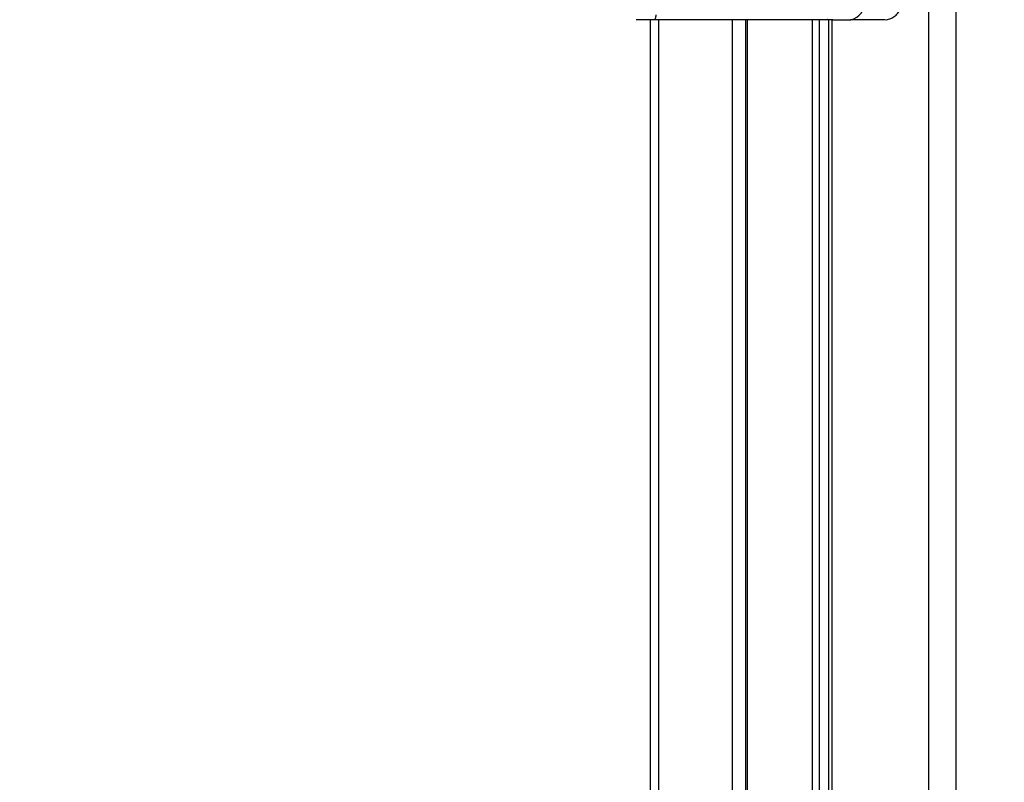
# Paper-space layout '3M DUO In Ground Anchor' of a CAD drawing. Header units: millimetres. Extents: x 10 to 10335, y 20 to 7920.
# Tile 28 of 116: x 3413 to 3616, y 2929 to 3086. Entities that reach past the tile are written whole.
import ezdxf

# ---------------------------------------------------------------- set-up
doc = ezdxf.new("R2010")
doc.units = ezdxf.units.MM
doc.layers.add('COMPONENT_GEOMETRY', color=7, linetype='Continuous')
doc.styles.add('SLDTEXTSTYLE0', font='TXT', dxfattribs={"width": 0.75})
doc.dimstyles.new('SLDDIMSTYLE0', dxfattribs={"dimtxt": 75, "dimasz": 3.302, "dimexe": 0, "dimexo": 0.0625, "dimgap": 18.75, "dimtad": 0, "dimtih": 1, "dimtoh": 1, "dimdec": 1, "dimrnd": 1e-09, "dimzin": 12, "dimdsep": 46, "dimtxsty": 'SLDTEXTSTYLE0', "dimsah": 1, "dimcen": 0.09, "dimadec": 0, "dimazin": 3, "dimtfac": 1, "dimtdec": 1, "dimtofl": 0, "dimtmove": 0, "dimatfit": 3, "dimfxl": 1, "dimfrac": 2, "dimtolj": 1, "dimtzin": 12, "dimarcsym": 0})
doc.dimstyles.new('SLDDIMSTYLE1', dxfattribs={"dimtxt": 75, "dimasz": 3.302, "dimexe": 0, "dimexo": 0.0625, "dimgap": 18.75, "dimtad": 0, "dimtih": 1, "dimtoh": 1, "dimdec": 0, "dimrnd": 1e-09, "dimzin": 12, "dimdsep": 46, "dimtxsty": 'SLDTEXTSTYLE0', "dimsah": 1, "dimcen": 0.09, "dimadec": 0, "dimazin": 3, "dimtfac": 1, "dimtdec": 0, "dimtofl": 0, "dimtmove": 0, "dimatfit": 3, "dimfxl": 1, "dimfrac": 2, "dimtolj": 1, "dimtzin": 12, "dimarcsym": 0})

# ---------------------------------------------------------------- blocks, each defined once
blk = doc.blocks.new('_D_22')
at = {"layer": 'COMPONENT_GEOMETRY', "color": 7}
for p, q in [((639.01, 3169.17), (6134.31, 3169.17)), ((6131.14, 3169.17), (6131.14, 2114.82)), ((6131.14, 941.4), (6131.14, 1995.75)), ((3715.96, 941.4), (6134.31, 941.4))]:
    blk.add_line(p, q, dxfattribs=at)
for points in [[(6131.14, 3169.17), (6130.63, 3165.87), (6131.65, 3165.87)], [(6131.14, 941.4), (6131.65, 944.7), (6130.63, 944.7)]]:
    blk.add_solid(points, dxfattribs=at)
at = {"layer": 'COMPONENT_GEOMETRY', "color": 7, "insert": (6020.31, 2092.43), "char_height": 75, "attachment_point": 1, "style": 'SLDTEXTSTYLE0'}
blk.add_mtext('2228', dxfattribs=at)
blk = doc.blocks.new('_D_23')
at = {"layer": 'COMPONENT_GEOMETRY', "color": 7}
for p, q in [((3604.43, 3861.9), (417.24, 3861.9)), ((420.41, 3861.9), (420.41, 2461.18)), ((420.41, 941.4), (420.41, 2342.12)), ((3515.42, 941.4), (417.24, 941.4))]:
    blk.add_line(p, q, dxfattribs=at)
for points in [[(420.41, 3861.9), (419.9, 3858.6), (420.92, 3858.6)], [(420.41, 941.4), (420.92, 944.7), (419.9, 944.7)]]:
    blk.add_solid(points, dxfattribs=at)
at = {"layer": 'COMPONENT_GEOMETRY', "color": 7, "insert": (268.02, 2438.8), "char_height": 75, "attachment_point": 1, "style": 'SLDTEXTSTYLE0'}
blk.add_mtext('2920.5', dxfattribs=at)

psp = doc.layouts.new('3M DUO In Ground Anchor')

# ---------------------------------------------------------------- linework, layer by layer
at = {"color": 8, "linetype": 'Continuous', "lineweight": 25}
for p, q in [((3600.16, 977.9), (3600.16, 3851.9)), ((3605.7, 3851.9), (3605.7, 977.9)), ((3544.42, 3086.43), (3544.42, 2834)), ((3559.66, 2835.75), (3559.66, 3086.43)), ((3562.66, 3086.43), (3562.66, 2837.33)), ((3576.14, 2835.05), (3576.14, 3086.43)), ((3577.53, 3086.43), (3577.53, 2833.59)), ((3580.11, 3086.43), (3580.11, 2829.73))]:
    psp.add_line(p, q, dxfattribs=at)
at = {"color": 7, "linetype": 'Continuous', "lineweight": 25}
for p, q in [((3543.51, 3086.43), (3539.82, 3086.43)), ((3542.74, 2834.1), (3542.74, 3086.43)), ((3547.02, 3086.43), (3543.51, 3086.43)), ((3579.43, 3086.43), (3547.02, 3086.43)), ((3562.37, 3086.43), (3562.37, 2837.22)), ((3579.42, 3086.43), (3579.42, 2831.01)), ((3580.32, 3086.43), (3579.43, 3086.43)), ((3580.32, 3086.43), (3584.01, 3086.43)), ((3591.02, 3086.43), (3584.01, 3086.43))]:
    psp.add_line(p, q, dxfattribs=at)
at = {"color": 7, "linetype": 'Continuous', "lineweight": 25, "flags": 128}
psp.add_lwpolyline([(3543.51, 3086.43), (3543.59, 3086.45), (3543.66, 3086.51), (3543.73, 3086.6), (3543.79, 3086.72), (3543.84, 3086.88), (3543.87, 3087.05), (3543.89, 3087.24), (3543.9, 3087.43)], dxfattribs=at)
at = {"color": 8, "linetype": 'Continuous', "lineweight": 25, "flags": 128}
psp.add_lwpolyline([(3579.43, 3086.43), (3579.31, 3086.45), (3579.22, 3086.5)], dxfattribs=at)
at = {"color": 7, "linetype": 'Continuous', "lineweight": 25}
psp.add_arc((3583.31, 3089.93), 3.57, 281.4218, 8.0495, dxfattribs=at)
psp.add_open_spline([(3591.03, 3086.44), (3591.05, 3086.44), (3591.4, 3086.4), (3592.1, 3086.57), (3593.01, 3087.02), (3593.77, 3087.73), (3594.32, 3088.64), (3594.63, 3089.57), (3594.63, 3090.18), (3594.63, 3090.43)], degree=3, knots=[0, 0, 0, 0, 0.010173, 0.183153, 0.354283, 0.524921, 0.699153, 0.878795, 1, 1, 1, 1], dxfattribs=at)

# ---------------------------------------------------------------- dimensions: what is measured, and where the dimension line sits
at = {"layer": 'COMPONENT_GEOMETRY', "color": 7}
for base, p1, p2, dimstyle, picture, middle in [((420.41, 941.4), (3605.7, 3861.9), (3516.69, 941.4), 'SLDDIMSTYLE0', '_D_23', (420.41, 2401.65)), ((6131.14, 941.4), (637.74, 3169.17), (3714.69, 941.4), 'SLDDIMSTYLE1', '_D_22', (6131.14, 2055.29))]:
    dim = psp.add_linear_dim(base=base, p1=p1, p2=p2, angle=90, dimstyle=dimstyle, dxfattribs=at)
    dim.commit()
    dim.dimension.update_dxf_attribs({"geometry": picture, "text_midpoint": middle, "dimtype": 160})

doc.saveas('drawing.dxf')
